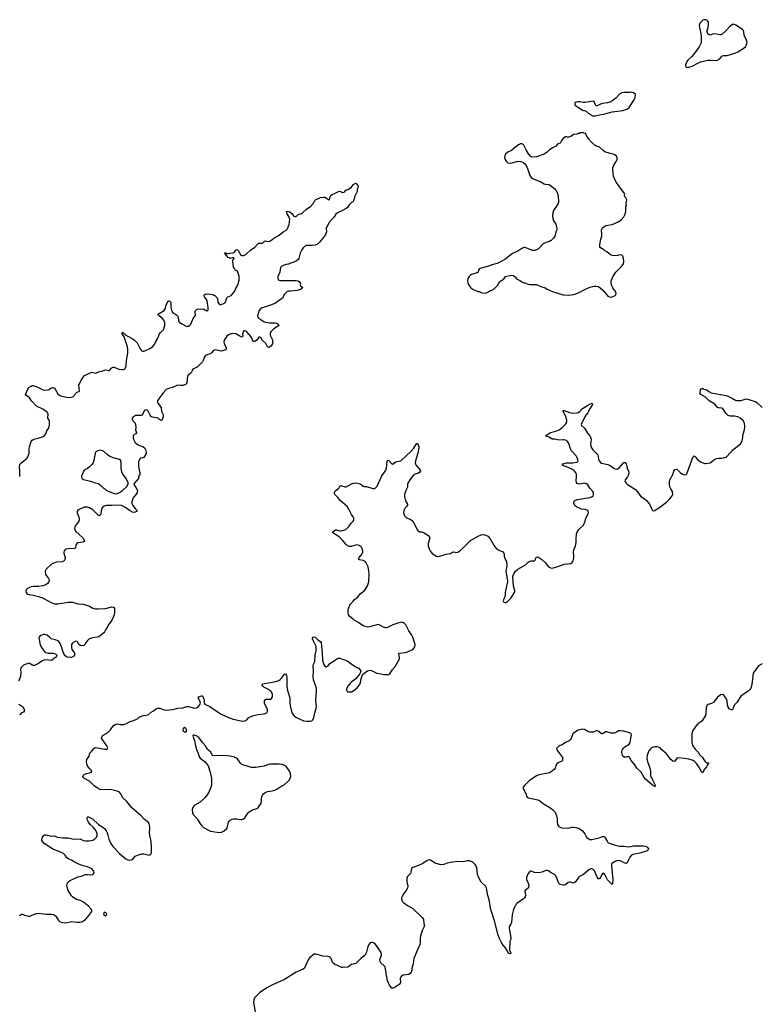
# Model space of a CAD drawing. Header units: inches. Extents: x 1678753 to 1858649, y 384643 to 522370.
# Tile 80 of 91: x 1793737 to 1807672, y 452708 to 471218. Entities that reach past the tile are written whole.
import ezdxf

# ---------------------------------------------------------------- set-up
doc = ezdxf.new("R2010")
doc.units = ezdxf.units.IN
doc.header["$MEASUREMENT"] = 0
for name, color, linetype in [('B7495', 7, 'Continuous'), ('B7496', 7, 'Continuous'), ('B8405', 7, 'Continuous'), ('B8406', 7, 'Continuous'), ('B8407', 7, 'Continuous')]:
    doc.layers.add(name, color=color, linetype=linetype)

msp = doc.modelspace()

# ---------------------------------------------------------------- linework, layer by layer
at = {"layer": 'B7495', "color": 6, "elevation": 300}
for points in [[(1795500, 460000), (1795470, 459930), (1795442, 459890), (1795404, 459850), (1795383, 459790), (1795348, 459750), (1795330, 459709), (1795315, 459690), (1795225, 459615), (1795110, 459600), (1795087, 459593), (1795036, 459570), (1795010, 459549), (1794985, 459515), (1794961, 459470), (1794944, 459456), (1794910, 459450), (1794870, 459453), (1794849, 459470), (1794830, 459515), (1794810, 459535), (1794778, 459530), (1794736, 459504), (1794721, 459490), (1794711, 459469), (1794710, 459414), (1794717, 459377), (1794761, 459321), (1794771, 459290), (1794767, 459270), (1794755, 459250), (1794707, 459227), (1794630, 459233), (1794590, 459261), (1794558, 459310), (1794523, 459430), (1794498, 459490), (1794470, 459527), (1794450, 459542), (1794410, 459560), (1794350, 459572), (1794330, 459581), (1794301, 459601), (1794250, 459648), (1794230, 459656), (1794210, 459660), (1794181, 459659), (1794136, 459644), (1794112, 459628), (1794102, 459610), (1794099, 459590), (1794107, 459533), (1794117, 459490), (1794143, 459423), (1794203, 459343), (1794230, 459319), (1794270, 459306), (1794368, 459308), (1794399, 459299), (1794416, 459290), (1794434, 459270), (1794431, 459250), (1794411, 459230), (1794373, 459207), (1794350, 459182), (1794330, 459174), (1794230, 459181), (1794190, 459176), (1794150, 459160), (1794070, 459104), (1794010, 459080), (1793990, 459080), (1793970, 459085), (1793930, 459116), (1793910, 459121), (1793810, 459081), (1793763, 459037), (1793750, 459006), (1793756, 458930), (1793750, 458870), (1793741, 458839), (1793717, 458783)], [(1800000, 459946), (1799946, 459990), (1799939, 460000)], [(1793730, 454377), (1793770, 454401), (1793790, 454401), (1793824, 454384), (1793870, 454370), (1793910, 454364), (1793930, 454368), (1794044, 454416), (1794090, 454424), (1794236, 454404), (1794330, 454405), (1794370, 454395), (1794411, 454371), (1794430, 454348), (1794464, 454284), (1794485, 454265), (1794518, 454250), (1794570, 454240), (1794633, 454247), (1794710, 454266), (1794808, 454252), (1794870, 454250), (1794918, 454262), (1794970, 454300), (1795018, 454350), (1795055, 454405), (1795093, 454450), (1795095, 454470), (1795085, 454490), (1795031, 454550), (1794938, 454630), (1794890, 454654), (1794790, 454683), (1794726, 454726), (1794707, 454750), (1794650, 454848), (1794629, 454911), (1794624, 454950), (1794630, 454974), (1794647, 455010), (1794670, 455030), (1794830, 455104), (1794890, 455118), (1794970, 455147), (1795010, 455150), (1795075, 455145), (1795108, 455150), (1795129, 455171), (1795133, 455187), (1795129, 455210), (1795101, 455250), (1795066, 455270), (1795010, 455290), (1794930, 455308), (1794890, 455322), (1794790, 455370), (1794710, 455415), (1794650, 455440), (1794624, 455464), (1794591, 455511), (1794560, 455540), (1794478, 455578), (1794370, 455618), (1794304, 455664), (1794197, 455730), (1794162, 455770), (1794152, 455790), (1794150, 455814), (1794163, 455850), (1794190, 455883), (1794208, 455892), (1794230, 455893), (1794256, 455890), (1794328, 455868), (1794390, 455876), (1794441, 455850), (1794490, 455841), (1794550, 455837), (1794650, 455840), (1794730, 455817), (1794770, 455810), (1794870, 455818), (1794929, 455789), (1794970, 455780), (1795050, 455781), (1795110, 455794), (1795150, 455819), (1795180, 455850), (1795191, 455870), (1795194, 455910), (1795181, 455950), (1795154, 455994), (1795118, 456038), (1795060, 456090), (1795030, 456130), (1795013, 456170), (1795005, 456210), (1795010, 456230), (1795030, 456230), (1795070, 456215), (1795112, 456190), (1795216, 456090), (1795300, 456040), (1795332, 456012), (1795363, 455970), (1795383, 455930), (1795395, 455890), (1795409, 455810), (1795457, 455717), (1795492, 455670), (1795615, 455535), (1795730, 455440), (1795770, 455422), (1795810, 455417), (1795839, 455421), (1795865, 455435), (1795886, 455470), (1795909, 455490), (1795970, 455519), (1796030, 455535), (1796070, 455537), (1796170, 455514), (1796190, 455521), (1796204, 455536), (1796213, 455570), (1796214, 455670), (1796209, 455770), (1796179, 455890), (1796174, 455930), (1796184, 456010), (1796184, 456050), (1796170, 456098), (1796149, 456129), (1796080, 456180), (1796022, 456250), (1795841, 456401), (1795750, 456520), (1795672, 456592), (1795631, 456671), (1795610, 456695), (1795570, 456715), (1795470, 456739), (1795430, 456744), (1795270, 456743), (1795230, 456754), (1795190, 456775), (1795142, 456810), (1795050, 456903), (1794957, 456950), (1794934, 456970), (1794925, 456990), (1794930, 457011), (1794949, 457030), (1794970, 457042), (1794990, 457050), (1795050, 457057), (1795088, 457070), (1795089, 457090), (1795079, 457110), (1795045, 457145), (1795010, 457194), (1794997, 457230), (1794992, 457268), (1795001, 457310), (1795040, 457370), (1795056, 457430), (1795095, 457465), (1795130, 457515), (1795150, 457531), (1795170, 457533), (1795330, 457502), (1795370, 457506), (1795385, 457515), (1795392, 457530), (1795376, 457570), (1795288, 457690), (1795276, 457710), (1795277, 457730), (1795285, 457750), (1795305, 457770), (1795364, 457796), (1795386, 457814), (1795440, 457870), (1795502, 457950), (1795529, 457970), (1795570, 457979), (1795630, 457969), (1795690, 457971), (1795730, 457980), (1795810, 458024), (1795877, 458043), (1795919, 458061), (1795950, 458077), (1795990, 458110), (1796010, 458121), (1796030, 458129), (1796150, 458148), (1796210, 458197), (1796250, 458222), (1796299, 458261), (1796330, 458273), (1796370, 458274), (1796450, 458245), (1796490, 458240), (1796612, 458248), (1796710, 458274), (1796790, 458279), (1796810, 458283), (1796870, 458307), (1796910, 458305), (1797023, 458277), (1797060, 458280), (1797078, 458290), (1797121, 458339), (1797133, 458367), (1797121, 458410), (1797090, 458472), (1797102, 458490), (1797150, 458506), (1797170, 458505), (1797200, 458430), (1797205, 458370), (1797218, 458350), (1797310, 458305), (1797450, 458210), (1797525, 458165), (1797646, 458106), (1797750, 458066), (1797890, 458036), (1797930, 458033), (1797970, 458040), (1798005, 458055), (1798042, 458098), (1798108, 458132), (1798210, 458153), (1798332, 458168), (1798361, 458179), (1798378, 458190), (1798391, 458210), (1798392, 458248), (1798338, 458370), (1798339, 458410), (1798350, 458434), (1798370, 458446), (1798430, 458442), (1798450, 458444), (1798470, 458454), (1798488, 458490), (1798487, 458530), (1798473, 458570), (1798454, 458594), (1798400, 458630), (1798325, 458670), (1798305, 458690), (1798293, 458710), (1798296, 458724), (1798308, 458732), (1798370, 458747), (1798450, 458756), (1798550, 458778), (1798605, 458795), (1798629, 458811), (1798659, 458841), (1798710, 458915), (1798730, 458920), (1798748, 458888), (1798756, 458850), (1798759, 458690), (1798767, 458610), (1798812, 458470), (1798810, 458390), (1798816, 458316), (1798844, 458210), (1798862, 458170), (1798891, 458131), (1798925, 458105), (1799070, 458037), (1799132, 458028), (1799190, 458028), (1799226, 458034), (1799245, 458055), (1799262, 458098), (1799288, 458210), (1799310, 458270), (1799312, 458308), (1799302, 458410), (1799314, 458610), (1799313, 458650), (1799260, 458810), (1799253, 458870), (1799257, 458970), (1799252, 459070), (1799258, 459102), (1799281, 459150), (1799288, 459270), (1799306, 459350), (1799310, 459390), (1799308, 459430), (1799302, 459450), (1799239, 459570), (1799239, 459590), (1799249, 459610), (1799270, 459617), (1799290, 459607), (1799317, 459577), (1799340, 459560), (1799388, 459530), (1799400, 459510), (1799423, 459310), (1799424, 459170), (1799450, 459096), (1799470, 459065), (1799490, 459053), (1799510, 459056), (1799530, 459073), (1799566, 459114), (1799650, 459174), (1799710, 459206), (1799730, 459214), (1799750, 459215), (1799890, 459164), (1800000, 459086)], [(1800000, 458791), (1799970, 458770), (1799950, 458750), (1799910, 458695), (1799885, 458650), (1799878, 458630), (1799880, 458610), (1799892, 458592), (1799904, 458584), (1799930, 458580), (1799970, 458584), (1800000, 458602)], [(1793712, 458352), (1793770, 458320), (1793790, 458303), (1793816, 458270), (1793827, 458230), (1793810, 458202), (1793771, 458189), (1793746, 458154), (1793733, 458147)], [(1800000, 453462), (1799970, 453456), (1799950, 453443), (1799917, 453410), (1799897, 453403), (1799810, 453397), (1799790, 453400), (1799650, 453463), (1799623, 453490), (1799588, 453568), (1799570, 453590), (1799550, 453601), (1799528, 453608), (1799430, 453615), (1799310, 453652), (1799269, 453651), (1799190, 453590), (1799156, 453544), (1799110, 453430), (1799085, 453390), (1799064, 453370), (1798930, 453310), (1798710, 453172), (1798477, 453070), (1798390, 453023), (1798250, 452927), (1798148, 452830), (1798135, 452790), (1798130, 452750), (1798133, 452713), (1798168, 452528)]]:
    msp.add_lwpolyline(points, dxfattribs=at)
for points in [[(1796830, 457909), (1796807, 457893), (1796803, 457870), (1796811, 457850), (1796830, 457831), (1796850, 457831), (1796870, 457842), (1796875, 457850), (1796873, 457870), (1796859, 457890)], [(1797012, 457768), (1796994, 457766), (1796992, 457750), (1797021, 457670), (1797037, 457570), (1797060, 457500), (1797091, 457430), (1797104, 457370), (1797130, 457336), (1797224, 457264), (1797278, 457190), (1797318, 457070), (1797340, 456950), (1797343, 456890), (1797338, 456830), (1797327, 456790), (1797294, 456710), (1797257, 456643), (1797217, 456590), (1797130, 456511), (1797030, 456452), (1797007, 456433), (1796990, 456409), (1796978, 456370), (1796983, 456310), (1796998, 456278), (1797074, 456194), (1797130, 456098), (1797161, 456061), (1797193, 456030), (1797321, 455961), (1797490, 455936), (1797530, 455944), (1797577, 455970), (1797630, 456015), (1797643, 456050), (1797658, 456130), (1797670, 456152), (1797690, 456172), (1797727, 456190), (1797755, 456195), (1797810, 456194), (1797890, 456180), (1797910, 456180), (1797930, 456187), (1797964, 456216), (1798027, 456310), (1798050, 456329), (1798110, 456364), (1798190, 456386), (1798217, 456403), (1798239, 456430), (1798272, 456490), (1798282, 456530), (1798282, 456570), (1798289, 456610), (1798301, 456639), (1798318, 456662), (1798350, 456687), (1798390, 456706), (1798480, 456720), (1798530, 456733), (1798570, 456753), (1798630, 456795), (1798706, 456834), (1798780, 456900), (1798805, 456930), (1798830, 456990), (1798824, 457050), (1798806, 457090), (1798751, 457170), (1798710, 457200), (1798670, 457214), (1798610, 457221), (1798450, 457222), (1798410, 457215), (1798330, 457185), (1798170, 457157), (1798090, 457160), (1797950, 457201), (1797910, 457218), (1797883, 457243), (1797830, 457321), (1797810, 457337), (1797770, 457353), (1797691, 457371), (1797576, 457384), (1797370, 457379), (1797351, 457391), (1797330, 457450), (1797283, 457483), (1797263, 457503), (1797225, 457570), (1797174, 457630), (1797110, 457716), (1797090, 457734), (1797050, 457757)], [(1795330, 454439), (1795316, 454430), (1795311, 454410), (1795319, 454390), (1795330, 454381), (1795350, 454373), (1795370, 454386), (1795374, 454410), (1795356, 454430)]]:
    msp.add_lwpolyline(points, close=True, dxfattribs=at)
at = {"layer": 'B7496', "color": 6, "elevation": 300}
for points in [[(1793736, 462630), (1793740, 462730), (1793732, 462810), (1793740, 462850), (1793748, 462870), (1793764, 462890), (1793870, 462970), (1793898, 463010), (1793913, 463067), (1793913, 463150), (1793918, 463190), (1793950, 463291), (1793970, 463315), (1793999, 463330), (1794104, 463356), (1794177, 463383), (1794210, 463407), (1794225, 463430), (1794245, 463490), (1794277, 463530), (1794295, 463595), (1794294, 463674), (1794289, 463690), (1794264, 463730), (1794269, 463810), (1794261, 463830), (1794250, 463841), (1794170, 463898), (1794050, 463953), (1793958, 464050), (1793920, 464110), (1793890, 464135), (1793861, 464150), (1793843, 464170), (1793867, 464213), (1793890, 464271), (1793910, 464301), (1793950, 464331), (1793970, 464339), (1793990, 464340), (1794090, 464302), (1794170, 464258), (1794210, 464252), (1794270, 464258), (1794292, 464268), (1794330, 464299), (1794350, 464303), (1794370, 464300), (1794390, 464289), (1794404, 464270), (1794450, 464185), (1794490, 464154), (1794510, 464144), (1794610, 464119), (1794690, 464113), (1794733, 464130), (1794763, 464150), (1794778, 464170), (1794790, 464195), (1794810, 464216), (1794856, 464230), (1794860, 464250), (1794850, 464350), (1794887, 464430), (1794933, 464507), (1794954, 464526), (1795090, 464594), (1795170, 464571), (1795219, 464601), (1795278, 464610), (1795330, 464631), (1795354, 464634), (1795410, 464621), (1795425, 464625), (1795467, 464673), (1795490, 464686), (1795510, 464688), (1795601, 464650), (1795650, 464639), (1795690, 464641), (1795710, 464650), (1795726, 464674), (1795735, 464705), (1795743, 464810), (1795768, 464950), (1795769, 465010), (1795760, 465070), (1795718, 465198), (1795697, 465257), (1795662, 465310), (1795659, 465330), (1795670, 465343), (1795690, 465333), (1795718, 465298), (1795753, 465273), (1795860, 465220), (1795894, 465194), (1795943, 465143), (1795998, 465030), (1796010, 465011), (1796032, 464992), (1796050, 464985), (1796070, 464985), (1796090, 464993), (1796168, 465032), (1796230, 465070), (1796270, 465110), (1796286, 465154), (1796331, 465230), (1796365, 465315), (1796380, 465340), (1796439, 465390), (1796461, 465470), (1796462, 465522), (1796447, 465570), (1796416, 465610), (1796356, 465650), (1796337, 465670), (1796340, 465680), (1796344, 465690), (1796452, 465750), (1796470, 465781), (1796487, 465850), (1796506, 465894), (1796530, 465926), (1796550, 465931), (1796570, 465912), (1796574, 465894), (1796578, 465810), (1796590, 465759), (1796610, 465722), (1796630, 465702), (1796690, 465662), (1796706, 465646), (1796717, 465617), (1796720, 465560), (1796733, 465530), (1796762, 465510), (1796797, 465497), (1796850, 465463), (1796870, 465455), (1796910, 465454), (1796930, 465466), (1796950, 465491), (1796998, 465602), (1797031, 465650), (1797038, 465670), (1797031, 465710), (1797033, 465730), (1797043, 465750), (1797061, 465770), (1797090, 465783), (1797130, 465778), (1797190, 465782), (1797250, 465745), (1797273, 465750), (1797280, 465770), (1797280, 465810), (1797257, 465930), (1797250, 465953), (1797210, 466010), (1797203, 466030), (1797208, 466052), (1797230, 466059), (1797270, 466063), (1797350, 466052), (1797403, 466030), (1797430, 466010), (1797447, 465987), (1797453, 465970), (1797460, 465910), (1797470, 465886), (1797490, 465865), (1797517, 465863), (1797570, 465881), (1797590, 465894), (1797602, 465910), (1797620, 465970), (1797630, 465987), (1797650, 466007), (1797709, 466030), (1797719, 466041), (1797770, 466110), (1797796, 466164), (1797837, 466230), (1797859, 466321), (1797859, 466399), (1797829, 466489), (1797790, 466510), (1797770, 466529), (1797753, 466573), (1797745, 466610), (1797741, 466679), (1797744, 466696), (1797765, 466730), (1797750, 466745), (1797730, 466743), (1797692, 466728), (1797670, 466738), (1797652, 466750), (1797599, 466819), (1797590, 466824), (1797586, 466830), (1797590, 466842), (1797610, 466838), (1797625, 466825), (1797650, 466821), (1797686, 466830), (1797750, 466833), (1797774, 466846), (1797790, 466881), (1797810, 466896), (1797830, 466891), (1797840, 466880), (1797892, 466792), (1797910, 466783), (1797950, 466784), (1797990, 466807), (1798075, 466885), (1798157, 466943), (1798210, 467005), (1798230, 467015), (1798290, 467018), (1798311, 467029), (1798330, 467047), (1798350, 467059), (1798411, 467051), (1798450, 467060), (1798510, 467110), (1798610, 467165), (1798690, 467229), (1798756, 467270), (1798771, 467290), (1798803, 467370), (1798812, 467470), (1798803, 467503), (1798764, 467570), (1798750, 467612), (1798770, 467621), (1798810, 467608), (1798852, 467572), (1798890, 467527), (1798910, 467517), (1798930, 467521), (1798970, 467556), (1799030, 467576), (1799050, 467587), (1799123, 467657), (1799210, 467715), (1799259, 467770), (1799282, 467818), (1799294, 467830), (1799390, 467875), (1799444, 467884), (1799470, 467881), (1799550, 467832), (1799565, 467855), (1799572, 467890), (1799582, 467910), (1799606, 467934), (1799664, 467956), (1799729, 467990), (1799750, 467994), (1799772, 467990), (1799790, 467972), (1799827, 467973), (1799849, 467991), (1799858, 468010), (1799870, 468022), (1799890, 468022), (1799930, 468038), (1799970, 468072), (1800000, 468113)], [(1800000, 467799), (1799990, 467789), (1799970, 467779), (1799950, 467761), (1799925, 467735), (1799893, 467690), (1799870, 467671), (1799790, 467622), (1799710, 467590), (1799678, 467562), (1799644, 467510), (1799543, 467397), (1799493, 467290), (1799501, 467230), (1799488, 467192), (1799467, 467150), (1799370, 467035), (1799330, 467001), (1799290, 466982), (1799234, 466974), (1799150, 466975), (1799126, 466970), (1799090, 466953), (1799064, 466930), (1799035, 466890), (1799009, 466830), (1798980, 466730), (1798969, 466711), (1798938, 466682), (1798890, 466659), (1798810, 466635), (1798790, 466622), (1798745, 466615), (1798670, 466589), (1798647, 466573), (1798639, 466561), (1798624, 466470), (1798588, 466390), (1798585, 466370), (1798596, 466330), (1798610, 466319), (1798634, 466314), (1798790, 466318), (1798852, 466312), (1798930, 466316), (1798971, 466311), (1798992, 466290), (1799005, 466270), (1799012, 466250), (1799006, 466234), (1799010, 466214), (1799051, 466190), (1799046, 466170), (1799010, 466146), (1798950, 466130), (1798830, 466113), (1798786, 466114), (1798755, 466105), (1798705, 466050), (1798683, 465990), (1798541, 465890), (1798470, 465856), (1798282, 465798), (1798259, 465781), (1798238, 465750), (1798225, 465715), (1798208, 465650), (1798210, 465625), (1798225, 465605), (1798270, 465584), (1798330, 465538), (1798430, 465519), (1798530, 465519), (1798571, 465510), (1798599, 465490), (1798603, 465470), (1798583, 465450), (1798510, 465405), (1798463, 465357), (1798446, 465330), (1798442, 465310), (1798446, 465286), (1798482, 465210), (1798494, 465150), (1798478, 465110), (1798457, 465083), (1798430, 465064), (1798410, 465057), (1798390, 465069), (1798360, 465130), (1798302, 465190), (1798270, 465241), (1798250, 465252), (1798229, 465251), (1798190, 465193), (1798170, 465175), (1798150, 465166), (1798130, 465166), (1798111, 465191), (1798097, 465237), (1798075, 465270), (1798010, 465344), (1797990, 465361), (1797970, 465369), (1797950, 465369), (1797933, 465347), (1797925, 465310), (1797927, 465270), (1797922, 465258), (1797910, 465250), (1797870, 465267), (1797797, 465310), (1797770, 465318), (1797710, 465312), (1797670, 465298), (1797631, 465270), (1797614, 465250), (1797588, 465210), (1797571, 465170), (1797579, 465130), (1797618, 465050), (1797619, 465030), (1797606, 465010), (1797550, 464990), (1797530, 464987), (1797490, 464990), (1797411, 465009), (1797394, 465006), (1797370, 464995), (1797343, 464957), (1797322, 464938), (1797270, 464924), (1797230, 464904), (1797203, 464870), (1797187, 464810), (1797172, 464788), (1797070, 464686), (1796987, 464650), (1796975, 464630), (1796970, 464602), (1796959, 464581), (1796898, 464530), (1796890, 464510), (1796875, 464390), (1796866, 464370), (1796850, 464357), (1796810, 464338), (1796762, 464338), (1796710, 464346), (1796690, 464343), (1796610, 464303), (1796530, 464287), (1796490, 464265), (1796430, 464201), (1796350, 464090), (1796328, 464050), (1796328, 464030), (1796335, 464010), (1796393, 463930), (1796403, 463850), (1796431, 463789), (1796435, 463770), (1796431, 463750), (1796410, 463689), (1796390, 463681), (1796370, 463694), (1796350, 463717), (1796330, 463729), (1796310, 463736), (1796230, 463746), (1796210, 463757), (1796190, 463784), (1796150, 463861), (1796130, 463878), (1796110, 463882), (1796090, 463877), (1796075, 463865), (1796048, 463810), (1796030, 463786), (1796010, 463777), (1795990, 463774), (1795930, 463780), (1795910, 463775), (1795870, 463750), (1795852, 463730), (1795848, 463710), (1795855, 463690), (1795905, 463630), (1795913, 463610), (1795917, 463550), (1795910, 463510), (1795933, 463450), (1795916, 463430), (1795877, 463410), (1795867, 463393), (1795868, 463352), (1795875, 463330), (1795909, 463269), (1795951, 463230), (1795990, 463210), (1796050, 463196), (1796086, 463166), (1796101, 463141), (1796113, 463087), (1796110, 463062), (1796071, 462990), (1796050, 462981), (1796006, 462974), (1795988, 462952), (1795971, 462910), (1795970, 462830), (1795981, 462750), (1795998, 462682), (1795993, 462667), (1795971, 462630), (1795966, 462590), (1795882, 462490), (1795885, 462470), (1795915, 462435), (1795951, 462370), (1795941, 462330), (1795924, 462296), (1795871, 462230), (1795846, 462154), (1795845, 462130), (1795848, 462110), (1795863, 462083), (1795906, 462026), (1795941, 461990), (1795931, 461970), (1795890, 461955), (1795850, 461960), (1795810, 461983), (1795713, 462053), (1795650, 462083), (1795590, 462094), (1795466, 462086), (1795370, 462086), (1795326, 462074), (1795292, 462050), (1795279, 462030), (1795265, 461985), (1795264, 461930), (1795250, 461904), (1795230, 461894), (1795210, 461903), (1795110, 462002), (1795050, 462042), (1795011, 462051), (1794950, 462056), (1794851, 462009), (1794826, 461990), (1794816, 461970), (1794815, 461950), (1794850, 461865), (1794855, 461830), (1794852, 461810), (1794839, 461781), (1794785, 461710), (1794770, 461679), (1794764, 461650), (1794770, 461627), (1794794, 461594), (1794850, 461546), (1794926, 461470), (1794951, 461430), (1794953, 461407), (1794930, 461395), (1794830, 461381), (1794811, 461370), (1794790, 461338), (1794784, 461290), (1794770, 461278), (1794650, 461273), (1794610, 461266), (1794590, 461255), (1794570, 461230), (1794567, 461210), (1794568, 461190), (1794588, 461110), (1794589, 461090), (1794585, 461070), (1794573, 461047), (1794550, 461032), (1794532, 461028), (1794430, 461020), (1794370, 461002), (1794330, 460974), (1794232, 460888), (1794212, 460850), (1794221, 460790), (1794279, 460710), (1794289, 460690), (1794293, 460670), (1794286, 460650), (1794260, 460620), (1794226, 460594), (1794170, 460575), (1794090, 460564), (1793990, 460563), (1793950, 460554), (1793887, 460530), (1793858, 460502), (1793850, 460470), (1793855, 460450), (1793869, 460430), (1793890, 460417), (1793910, 460409), (1793990, 460397), (1794090, 460375), (1794168, 460349), (1794330, 460259), (1794390, 460237), (1794450, 460237), (1794650, 460271), (1794710, 460270), (1794730, 460268), (1794830, 460235), (1794930, 460228), (1794990, 460214), (1795050, 460193), (1795110, 460155), (1795163, 460143), (1795210, 460140), (1795348, 460151), (1795470, 460179), (1795490, 460177), (1795505, 460170), (1795517, 460150), (1795521, 460130), (1795521, 460061), (1795513, 460030), (1795500, 460000)], [(1800000, 461870), (1799970, 461914), (1799919, 462019), (1799889, 462069), (1799750, 462188), (1799721, 462230), (1799660, 462290), (1799649, 462310), (1799649, 462330), (1799658, 462350), (1799676, 462370), (1799735, 462410), (1799752, 462448), (1799763, 462457), (1799770, 462461), (1799790, 462457), (1799850, 462436), (1799870, 462439), (1799983, 462497), (1800000, 462503)], [(1800000, 461326), (1799970, 461317), (1799930, 461317), (1799897, 461330), (1799869, 461350), (1799797, 461437), (1799737, 461497), (1799622, 461570), (1799622, 461590), (1799670, 461627), (1799690, 461625), (1799750, 461606), (1799770, 461606), (1799810, 461614), (1799863, 461637), (1799890, 461657), (1799930, 461697), (1799968, 461752), (1800000, 461788)], [(1799939, 460000), (1799918, 460030), (1799910, 460070), (1799911, 460129), (1799938, 460210), (1799950, 460230), (1800000, 460284)]]:
    msp.add_lwpolyline(points, dxfattribs=at)
msp.add_lwpolyline([(1795250, 463123), (1795206, 463114), (1795169, 463091), (1795155, 463070), (1795130, 462930), (1795115, 462890), (1795090, 462854), (1795050, 462810), (1795010, 462782), (1794970, 462765), (1794943, 462737), (1794904, 462650), (1794899, 462630), (1794902, 462602), (1794909, 462589), (1794935, 462575), (1795090, 462536), (1795150, 462514), (1795217, 462497), (1795264, 462464), (1795310, 462411), (1795336, 462396), (1795370, 462368), (1795510, 462310), (1795546, 462306), (1795570, 462309), (1795610, 462327), (1795670, 462370), (1795753, 462450), (1795774, 462490), (1795774, 462510), (1795742, 462582), (1795670, 462686), (1795656, 462716), (1795646, 462790), (1795645, 462885), (1795635, 462930), (1795609, 462950), (1795490, 462980), (1795421, 463010), (1795390, 463030), (1795310, 463104), (1795290, 463114)], close=True, dxfattribs=at)
at = {"layer": 'B8405', "color": 6, "elevation": 300}
for points in [[(1800000, 458602), (1800047, 458630), (1800080, 458660), (1800134, 458730), (1800142, 458750), (1800153, 458830), (1800187, 458913), (1800270, 458978), (1800330, 458990), (1800370, 458968), (1800450, 458935), (1800590, 458907), (1800670, 458911), (1800690, 458921), (1800741, 458999), (1800790, 459057), (1800869, 459191), (1800875, 459210), (1800875, 459230), (1800858, 459290), (1800862, 459310), (1800990, 459321), (1801082, 459358), (1801122, 459378), (1801150, 459407), (1801160, 459430), (1801166, 459470), (1801156, 459510), (1801124, 459610), (1801106, 459650), (1801051, 459730), (1800990, 459844), (1800970, 459866), (1800950, 459879), (1800910, 459889), (1800859, 459881), (1800750, 459839), (1800650, 459790), (1800630, 459787), (1800610, 459786), (1800570, 459795), (1800490, 459843), (1800470, 459849), (1800310, 459802), (1800270, 459800), (1800230, 459810), (1800190, 459826), (1800092, 459892), (1800019, 459930), (1800000, 459946)], [(1807690, 459107), (1807661, 459099), (1807622, 459070), (1807521, 458930), (1807497, 458770), (1807490, 458690), (1807473, 458650), (1807455, 458625), (1807423, 458597), (1807378, 458562), (1807310, 458521), (1807290, 458502), (1807216, 458390), (1807170, 458339), (1807130, 458246), (1807110, 458241), (1807090, 458248), (1807070, 458265), (1807051, 458291), (1807039, 458330), (1807031, 458411), (1807010, 458460), (1806970, 458521), (1806950, 458533), (1806910, 458528), (1806890, 458516), (1806850, 458480), (1806800, 458410), (1806780, 458390), (1806734, 458366), (1806674, 458346), (1806652, 458330), (1806638, 458290), (1806630, 458170), (1806621, 458139), (1806601, 458099), (1806552, 458030), (1806482, 457978), (1806441, 457939), (1806387, 457853), (1806368, 457790), (1806364, 457690), (1806369, 457630), (1806388, 457570), (1806430, 457504), (1806486, 457446), (1806510, 457404), (1806565, 457350), (1806610, 457279), (1806630, 457260), (1806650, 457250), (1806671, 457250), (1806685, 457230), (1806664, 457216), (1806640, 457170), (1806598, 457122), (1806570, 457057), (1806550, 457078), (1806498, 457170), (1806453, 457233), (1806414, 457274), (1806390, 457292), (1806310, 457315), (1806229, 457331), (1806110, 457340), (1806086, 457334), (1806050, 457279), (1806030, 457272), (1806010, 457277), (1805970, 457309), (1805890, 457414), (1805804, 457490), (1805771, 457531), (1805743, 457543), (1805710, 457548), (1805670, 457550), (1805637, 457543), (1805610, 457530), (1805590, 457512), (1805560, 457470), (1805525, 457390), (1805522, 457330), (1805532, 457270), (1805567, 457187), (1805584, 457130), (1805589, 457090), (1805589, 457009), (1805625, 456925), (1805677, 456830), (1805677, 456810), (1805670, 456804), (1805630, 456830), (1805489, 456949), (1805470, 456974), (1805414, 457074), (1805330, 457150), (1805295, 457210), (1805228, 457290), (1805190, 457363), (1805170, 457369), (1805130, 457356), (1805094, 457354), (1805072, 457370), (1805064, 457384), (1805055, 457410), (1805049, 457450), (1805051, 457470), (1805062, 457498), (1805086, 457530), (1805109, 457551), (1805190, 457599), (1805210, 457630), (1805218, 457710), (1805232, 457770), (1805227, 457790), (1805218, 457798), (1805196, 457810), (1805090, 457843), (1805028, 457852), (1804990, 457847), (1804930, 457812), (1804910, 457806), (1804850, 457806), (1804770, 457828), (1804752, 457828), (1804690, 457794), (1804670, 457794), (1804617, 457837), (1804590, 457848), (1804570, 457846), (1804510, 457825), (1804450, 457821), (1804424, 457830), (1804350, 457876), (1804310, 457882), (1804230, 457863), (1804161, 457819), (1804132, 457790), (1804098, 457702), (1804083, 457677), (1804059, 457661), (1803990, 457629), (1803930, 457585), (1803873, 457567), (1803826, 457514), (1803830, 457490), (1803843, 457470), (1803933, 457350), (1803939, 457310), (1803933, 457290), (1803921, 457279), (1803852, 457248), (1803829, 457231), (1803817, 457210), (1803799, 457150), (1803786, 457130), (1803723, 457077), (1803690, 457059), (1803530, 457031), (1803490, 457020), (1803450, 457002), (1803308, 456912), (1803227, 456830), (1803199, 456790), (1803197, 456770), (1803202, 456750), (1803247, 456670), (1803269, 456609), (1803296, 456590), (1803388, 456572), (1803470, 456549), (1803510, 456533), (1803592, 456472), (1803698, 456410), (1803750, 456370), (1803790, 456325), (1803818, 456270), (1803835, 456210), (1803838, 456170), (1803833, 456130), (1803841, 456090), (1803870, 456052), (1803905, 456030), (1803930, 456023), (1804050, 456020), (1804110, 456036), (1804138, 456038), (1804190, 456031), (1804250, 456011), (1804289, 455989), (1804310, 455972), (1804356, 455910), (1804390, 455850), (1804409, 455829), (1804450, 455804), (1804490, 455804), (1804622, 455838), (1804690, 455864), (1804710, 455865), (1804730, 455854), (1804740, 455840), (1804773, 455773), (1804791, 455751), (1804816, 455736), (1804910, 455703), (1805010, 455680), (1805090, 455681), (1805190, 455669), (1805270, 455685), (1805450, 455689), (1805490, 455681), (1805519, 455670), (1805542, 455650), (1805553, 455630), (1805547, 455610), (1805526, 455594), (1805390, 455551), (1805258, 455522), (1805231, 455509), (1805203, 455477), (1805167, 455410), (1805150, 455369), (1805130, 455355), (1805110, 455360), (1805037, 455397), (1804989, 455411), (1804950, 455406), (1804912, 455388), (1804863, 455357), (1804855, 455345), (1804854, 455310), (1804885, 455050), (1804878, 454982), (1804870, 454962), (1804830, 454996), (1804783, 455050), (1804733, 455150), (1804710, 455171), (1804690, 455166), (1804670, 455135), (1804650, 455090), (1804632, 455069), (1804610, 455069), (1804590, 455101), (1804536, 455216), (1804510, 455243), (1804490, 455252), (1804468, 455252), (1804430, 455236), (1804330, 455150), (1804258, 455110), (1804237, 455090), (1804181, 455010), (1804156, 454990), (1804130, 454987), (1804090, 455003), (1804070, 455006), (1804043, 454997), (1803990, 454956), (1803970, 454947), (1803950, 454948), (1803890, 454962), (1803873, 454973), (1803853, 455010), (1803830, 455086), (1803804, 455130), (1803785, 455150), (1803710, 455188), (1803670, 455218), (1803650, 455225), (1803630, 455222), (1803548, 455192), (1803490, 455180), (1803407, 455187), (1803350, 455213), (1803330, 455209), (1803319, 455201), (1803290, 455164), (1803261, 455090), (1803262, 455050), (1803289, 454989), (1803302, 454930), (1803300, 454910), (1803289, 454890), (1803233, 454847), (1803229, 454830), (1803242, 454770), (1803236, 454730), (1803225, 454710), (1803206, 454690), (1803124, 454636), (1803079, 454601), (1803066, 454590), (1803050, 454564), (1803022, 454510), (1803008, 454468), (1802991, 454389), (1802976, 454244), (1802964, 454216), (1802933, 454170), (1802932, 454130), (1802948, 454068), (1802968, 453950), (1802966, 453930), (1802948, 453892), (1802944, 453870), (1802943, 453730), (1802966, 453670), (1802962, 453658), (1802950, 453654), (1802930, 453662), (1802910, 453687), (1802897, 453717), (1802864, 453770), (1802822, 453822), (1802792, 453870), (1802750, 453948), (1802725, 454005), (1802656, 454276), (1802588, 454490), (1802560, 454670), (1802535, 454755), (1802510, 454890), (1802490, 454930), (1802410, 455006), (1802370, 455070), (1802341, 455150), (1802328, 455288), (1802297, 455337), (1802270, 455364), (1802230, 455389), (1802190, 455402), (1802150, 455405), (1802070, 455386), (1801970, 455391), (1801878, 455382), (1801770, 455359), (1801704, 455336), (1801650, 455331), (1801541, 455361), (1801510, 455377), (1801458, 455418), (1801430, 455424), (1801390, 455414), (1801310, 455358), (1801230, 455316), (1801123, 455277), (1801101, 455259), (1801090, 455230), (1801086, 455190), (1801078, 455170), (1801025, 455110), (1801010, 455078), (1801008, 455012), (1801029, 454930), (1801023, 454890), (1801001, 454850), (1800955, 454790), (1800923, 454737), (1800912, 454710), (1800912, 454690), (1800922, 454650), (1800953, 454613), (1801026, 454566), (1801125, 454510), (1801302, 454342), (1801322, 454302), (1801330, 454230), (1801340, 454190), (1801337, 454170), (1801302, 454098), (1801266, 453990), (1801260, 453950), (1801263, 453870), (1801258, 453830), (1801192, 453690), (1801142, 453570), (1801127, 453467), (1801107, 453390), (1801105, 453350), (1801091, 453311), (1801074, 453286), (1801050, 453271), (1800944, 453256), (1800910, 453239), (1800890, 453213), (1800884, 453196), (1800889, 453110), (1800870, 453082), (1800770, 453019), (1800750, 453011), (1800730, 453011), (1800685, 453070), (1800665, 453105), (1800648, 453150), (1800628, 453250), (1800612, 453372), (1800602, 453410), (1800580, 453440), (1800525, 453485), (1800508, 453510), (1800505, 453550), (1800532, 453630), (1800533, 453650), (1800522, 453690), (1800470, 453770), (1800410, 453850), (1800370, 453870), (1800350, 453872), (1800319, 453861), (1800294, 453830), (1800277, 453790), (1800250, 453689), (1800232, 453650), (1800205, 453615), (1800146, 453570), (1800089, 453510), (1800050, 453477), (1800030, 453468), (1800000, 453462)], [(1800000, 459086), (1800050, 459051), (1800070, 459039), (1800110, 459026), (1800130, 459005), (1800144, 458970), (1800141, 458950), (1800123, 458917), (1800052, 458828), (1800000, 458791)]]:
    msp.add_lwpolyline(points, dxfattribs=at)
at = {"layer": 'B8406', "color": 6, "elevation": 400}
for points in [[(1805230, 469854), (1805210, 469849), (1805092, 469852), (1805050, 469846), (1805010, 469820), (1804940, 469740), (1804883, 469697), (1804844, 469676), (1804782, 469658), (1804690, 469642), (1804649, 469631), (1804590, 469598), (1804570, 469599), (1804564, 469604), (1804548, 469628), (1804530, 469673), (1804510, 469687), (1804362, 469662), (1804323, 469663), (1804266, 469674), (1804230, 469676), (1804193, 469667), (1804165, 469650), (1804165, 469630), (1804174, 469614), (1804219, 469579), (1804271, 469550), (1804310, 469518), (1804330, 469511), (1804350, 469511), (1804380, 469500), (1804420, 469460), (1804472, 469432), (1804493, 469413), (1804550, 469411), (1804630, 469428), (1804730, 469447), (1804870, 469485), (1805070, 469509), (1805157, 469543), (1805187, 469570), (1805283, 469710), (1805303, 469750), (1805309, 469810), (1805270, 469844)], [(1804310, 469098), (1804292, 469088), (1804270, 469088), (1804250, 469078), (1804230, 469078), (1804211, 469069), (1804150, 469059), (1804117, 469043), (1804090, 469022), (1804050, 469009), (1804030, 469009), (1804010, 469018), (1803990, 469018), (1803950, 468984), (1803919, 468950), (1803906, 468914), (1803898, 468902), (1803890, 468895), (1803850, 468882), (1803810, 468839), (1803748, 468812), (1803725, 468790), (1803690, 468769), (1803651, 468730), (1803591, 468689), (1803450, 468639), (1803370, 468634), (1803350, 468639), (1803335, 468650), (1803297, 468697), (1803253, 468770), (1803210, 468859), (1803190, 468881), (1803170, 468887), (1803150, 468885), (1803110, 468864), (1803062, 468830), (1802979, 468761), (1802910, 468725), (1802866, 468690), (1802854, 468666), (1802847, 468630), (1802858, 468590), (1802883, 468550), (1802910, 468529), (1802950, 468520), (1802990, 468526), (1803070, 468552), (1803110, 468557), (1803152, 468552), (1803194, 468534), (1803227, 468507), (1803254, 468474), (1803280, 468420), (1803313, 468310), (1803322, 468290), (1803350, 468253), (1803388, 468228), (1803530, 468172), (1803590, 468132), (1803610, 468125), (1803677, 468117), (1803710, 468104), (1803790, 468036), (1803810, 468013), (1803835, 467970), (1803852, 467908), (1803860, 467790), (1803847, 467750), (1803765, 467630), (1803755, 467590), (1803747, 467533), (1803758, 467450), (1803812, 467372), (1803830, 467290), (1803829, 467270), (1803809, 467230), (1803793, 467150), (1803766, 467110), (1803724, 467070), (1803689, 467051), (1803624, 467030), (1803575, 467005), (1803483, 466910), (1803450, 466890), (1803410, 466881), (1803370, 466882), (1803233, 466933), (1803210, 466934), (1803170, 466918), (1803095, 466865), (1802995, 466825), (1802850, 466707), (1802710, 466633), (1802610, 466609), (1802590, 466599), (1802430, 466555), (1802390, 466538), (1802373, 466527), (1802359, 466510), (1802350, 466470), (1802330, 466460), (1802227, 466430), (1802205, 466415), (1802180, 466390), (1802159, 466350), (1802150, 466310), (1802156, 466270), (1802174, 466230), (1802215, 466175), (1802270, 466141), (1802350, 466111), (1802372, 466110), (1802408, 466088), (1802430, 466081), (1802490, 466078), (1802510, 466082), (1802590, 466125), (1802610, 466131), (1802650, 466158), (1802716, 466224), (1802752, 466288), (1802786, 466314), (1802830, 466336), (1802867, 466393), (1802970, 466417), (1803010, 466411), (1803023, 466403), (1803050, 466378), (1803070, 466347), (1803148, 466308), (1803171, 466290), (1803210, 466271), (1803230, 466268), (1803290, 466243), (1803330, 466238), (1803450, 466238), (1803530, 466202), (1803610, 466174), (1803663, 466143), (1803747, 466110), (1803950, 466048), (1804050, 466038), (1804150, 466050), (1804250, 466088), (1804370, 466154), (1804450, 466190), (1804530, 466206), (1804570, 466208), (1804610, 466200), (1804683, 466143), (1804761, 466050), (1804790, 466022), (1804830, 466004), (1804870, 466006), (1804925, 466030), (1804936, 466044), (1804943, 466070), (1804930, 466110), (1804879, 466179), (1804855, 466230), (1804849, 466270), (1804850, 466310), (1804886, 466394), (1804940, 466470), (1804992, 466528), (1805040, 466570), (1805071, 466610), (1805081, 466630), (1805090, 466670), (1805085, 466730), (1805072, 466772), (1805050, 466793), (1805010, 466799), (1804970, 466784), (1804910, 466777), (1804870, 466784), (1804839, 466799), (1804772, 466852), (1804730, 466874), (1804714, 466890), (1804652, 466932), (1804637, 466950), (1804635, 466990), (1804658, 467090), (1804678, 467150), (1804678, 467190), (1804670, 467250), (1804672, 467270), (1804690, 467305), (1804713, 467327), (1804750, 467346), (1804870, 467365), (1804970, 467411), (1805030, 467447), (1805086, 467514), (1805109, 467550), (1805129, 467610), (1805126, 467690), (1805128, 467710), (1805138, 467730), (1805135, 467770), (1805142, 467830), (1805129, 467869), (1805109, 467890), (1805104, 467910), (1805109, 467930), (1805104, 467950), (1804942, 468162), (1804904, 468244), (1804894, 468274), (1804879, 468390), (1804880, 468440), (1804905, 468495), (1804947, 468550), (1804962, 468590), (1804965, 468630), (1804953, 468650), (1804910, 468681), (1804830, 468700), (1804734, 468734), (1804698, 468758), (1804630, 468819), (1804596, 468836), (1804570, 468841), (1804552, 468852), (1804487, 468907), (1804429, 468969), (1804394, 469030), (1804370, 469086), (1804350, 469078)]]:
    msp.add_lwpolyline(points, close=True, dxfattribs=at)
at = {"layer": 'B8406', "color": 6, "elevation": 300}
for points in [[(1800000, 468113), (1800003, 468117), (1800050, 468142), (1800070, 468132), (1800094, 468090), (1800094, 468070), (1800079, 468030), (1800079, 467990), (1800027, 467890), (1800018, 467830), (1800010, 467810), (1800000, 467799)], [(1800000, 462503), (1800013, 462507), (1800051, 462511), (1800086, 462506), (1800131, 462490), (1800190, 462451), (1800210, 462443), (1800250, 462442), (1800370, 462404), (1800390, 462402), (1800410, 462407), (1800430, 462422), (1800451, 462449), (1800537, 462630), (1800616, 462750), (1800628, 462790), (1800640, 462910), (1800650, 462935), (1800670, 462931), (1800730, 462871), (1800750, 462863), (1800795, 462905), (1800896, 462924), (1801095, 463105), (1801140, 463160), (1801190, 463242), (1801210, 463256), (1801235, 463195), (1801236, 463170), (1801219, 463070), (1801180, 462950), (1801167, 462887), (1801178, 462850), (1801263, 462750), (1801268, 462730), (1801254, 462710), (1801230, 462696), (1801170, 462677), (1801128, 462652), (1801066, 462570), (1801025, 462490), (1801021, 462430), (1800994, 462370), (1800966, 462290), (1800967, 462250), (1800987, 462170), (1801022, 462110), (1801022, 462090), (1801010, 462070), (1800981, 462039), (1800957, 461990), (1800950, 461950), (1800952, 461930), (1800967, 461890), (1800999, 461859), (1801090, 461816), (1801126, 461790), (1801210, 461624), (1801230, 461598), (1801250, 461590), (1801290, 461588), (1801330, 461577), (1801431, 461511), (1801440, 461490), (1801442, 461470), (1801410, 461370), (1801412, 461330), (1801429, 461270), (1801452, 461230), (1801490, 461184), (1801535, 461150), (1801571, 461131), (1801590, 461128), (1801630, 461130), (1801750, 461173), (1801830, 461182), (1801870, 461207), (1801890, 461213), (1801950, 461204), (1801970, 461210), (1802010, 461235), (1802070, 461289), (1802210, 461429), (1802350, 461508), (1802410, 461536), (1802450, 461543), (1802495, 461530), (1802533, 461510), (1802576, 461456), (1802653, 461330), (1802684, 461290), (1802730, 461253), (1802812, 461212), (1802834, 461190), (1802842, 461170), (1802843, 461130), (1802850, 461090), (1802884, 461030), (1802889, 460950), (1802872, 460850), (1802902, 460670), (1802902, 460650), (1802869, 460511), (1802859, 460450), (1802860, 460390), (1802855, 460370), (1802832, 460330), (1802822, 460290), (1802831, 460270), (1802850, 460261), (1802870, 460263), (1802910, 460286), (1802970, 460350), (1803036, 460450), (1803040, 460470), (1803038, 460490), (1803016, 460570), (1803002, 460750), (1803015, 460790), (1803050, 460850), (1803096, 460890), (1803243, 460970), (1803290, 461018), (1803310, 461032), (1803350, 461042), (1803413, 461047), (1803422, 461058), (1803436, 461104), (1803445, 461115), (1803470, 461118), (1803550, 461072), (1803610, 461012), (1803672, 460932), (1803697, 460917), (1803727, 460907), (1803770, 460913), (1803850, 460937), (1803970, 460982), (1804090, 460995), (1804113, 461007), (1804128, 461032), (1804146, 461094), (1804148, 461130), (1804140, 461210), (1804146, 461250), (1804179, 461330), (1804193, 461387), (1804191, 461450), (1804199, 461550), (1804204, 461570), (1804244, 461636), (1804330, 461715), (1804360, 461790), (1804373, 461850), (1804418, 461930), (1804423, 461950), (1804421, 461970), (1804410, 461991), (1804370, 462012), (1804290, 462019), (1804201, 462061), (1804170, 462087), (1804155, 462110), (1804148, 462130), (1804147, 462150), (1804154, 462166), (1804170, 462181), (1804210, 462198), (1804450, 462235), (1804490, 462250), (1804510, 462270), (1804516, 462290), (1804516, 462330), (1804508, 462350), (1804452, 462410), (1804412, 462472), (1804390, 462491), (1804370, 462500), (1804350, 462502), (1804250, 462487), (1804230, 462490), (1804210, 462500), (1804198, 462518), (1804191, 462550), (1804199, 462630), (1804197, 462670), (1804191, 462690), (1804170, 462725), (1804150, 462745), (1804110, 462771), (1804015, 462815), (1803955, 462830), (1803927, 462850), (1803941, 462870), (1804010, 462886), (1804050, 462890), (1804130, 462886), (1804210, 462901), (1804225, 462910), (1804233, 462927), (1804221, 462970), (1804190, 463016), (1804108, 463110), (1804089, 463149), (1804055, 463250), (1804030, 463287), (1804010, 463304), (1803970, 463319), (1803950, 463321), (1803870, 463311), (1803790, 463334), (1803750, 463332), (1803730, 463337), (1803687, 463367), (1803622, 463390), (1803636, 463410), (1803710, 463456), (1803810, 463480), (1803871, 463509), (1803931, 463550), (1804000, 463620), (1804016, 463650), (1804017, 463690), (1803997, 463757), (1803949, 463850), (1803950, 463870), (1803970, 463873), (1804070, 463835), (1804130, 463820), (1804210, 463828), (1804230, 463833), (1804259, 463850), (1804310, 463910), (1804374, 463946), (1804430, 463986), (1804491, 464010), (1804498, 463990), (1804495, 463970), (1804443, 463897), (1804427, 463850), (1804414, 463830), (1804375, 463785), (1804353, 463750), (1804289, 463610), (1804290, 463590), (1804350, 463542), (1804406, 463446), (1804450, 463395), (1804464, 463370), (1804473, 463330), (1804464, 463230), (1804482, 463170), (1804507, 463130), (1804579, 463059), (1804597, 463037), (1804605, 463010), (1804611, 462951), (1804623, 462923), (1804650, 462892), (1804670, 462880), (1804790, 462855), (1804830, 462835), (1804910, 462778), (1804950, 462768), (1804970, 462773), (1805004, 462796), (1805090, 462893), (1805113, 462893), (1805133, 462870), (1805153, 462790), (1805178, 462730), (1805182, 462690), (1805171, 462650), (1805157, 462623), (1805116, 462570), (1805109, 462550), (1805112, 462530), (1805130, 462504), (1805159, 462479), (1805306, 462386), (1805345, 462345), (1805410, 462255), (1805470, 462217), (1805517, 462177), (1805570, 462110), (1805614, 462014), (1805630, 461994), (1805650, 461988), (1805670, 461993), (1805790, 462073), (1805890, 462150), (1805953, 462210), (1805998, 462270), (1806007, 462293), (1806006, 462330), (1806000, 462350), (1805970, 462399), (1805954, 462434), (1805944, 462490), (1805945, 462530), (1805954, 462566), (1806010, 462670), (1806030, 462728), (1806050, 462762), (1806070, 462770), (1806090, 462762), (1806161, 462690), (1806190, 462672), (1806230, 462664), (1806259, 462670), (1806270, 462679), (1806281, 462699), (1806370, 462954), (1806390, 462999), (1806410, 463017), (1806430, 463003), (1806470, 462949), (1806530, 462907), (1806610, 462875), (1806630, 462873), (1806710, 462886), (1806730, 462898), (1806779, 462941), (1806830, 462969), (1806870, 462975), (1806930, 462974), (1807010, 462993), (1807030, 463010), (1807132, 463128), (1807278, 463242), (1807296, 463264), (1807310, 463294), (1807319, 463330), (1807328, 463428), (1807356, 463510), (1807361, 463570), (1807353, 463630), (1807322, 463690), (1807276, 463730), (1807230, 463751), (1807170, 463763), (1807090, 463765), (1807070, 463769), (1807050, 463779), (1807010, 463816), (1806950, 463900), (1806930, 463912), (1806870, 463919), (1806850, 463928), (1806801, 463990), (1806690, 464052), (1806620, 464120), (1806535, 464170), (1806521, 464190), (1806520, 464210), (1806530, 464258), (1806550, 464287), (1806570, 464284), (1806590, 464271), (1806630, 464265), (1806650, 464257), (1806687, 464227), (1806730, 464203), (1807010, 464150), (1807110, 464107), (1807186, 464066), (1807210, 464059), (1807290, 464057), (1807350, 464080), (1807390, 464088), (1807439, 464079), (1807558, 464038), (1807590, 464019), (1807690, 463926)], [(1800000, 461788), (1800002, 461790), (1800014, 461810), (1800018, 461830), (1800014, 461850), (1800000, 461870)], [(1800000, 460284), (1800030, 460316), (1800084, 460356), (1800137, 460424), (1800210, 460482), (1800232, 460510), (1800270, 460575), (1800294, 460650), (1800304, 460810), (1800300, 460850), (1800282, 460930), (1800268, 460970), (1800245, 461010), (1800227, 461030), (1800190, 461050), (1800123, 461063), (1800108, 461070), (1800108, 461090), (1800118, 461110), (1800170, 461177), (1800183, 461210), (1800183, 461230), (1800174, 461270), (1800151, 461310), (1800115, 461335), (1800070, 461344), (1800050, 461341), (1800000, 461326)]]:
    msp.add_lwpolyline(points, dxfattribs=at)
at = {"layer": 'B8407', "color": 6, "elevation": 400}
msp.add_lwpolyline([(1806630, 471218), (1806590, 471215), (1806570, 471206), (1806524, 471156), (1806510, 471130), (1806507, 471110), (1806509, 471070), (1806536, 470956), (1806542, 470910), (1806539, 470790), (1806534, 470770), (1806504, 470710), (1806404, 470570), (1806360, 470520), (1806290, 470457), (1806270, 470429), (1806250, 470370), (1806250, 470350), (1806256, 470336), (1806270, 470325), (1806290, 470322), (1806310, 470326), (1806370, 470343), (1806490, 470410), (1806532, 470428), (1806670, 470456), (1806710, 470458), (1806810, 470451), (1806850, 470457), (1806890, 470480), (1806930, 470530), (1806942, 470538), (1806970, 470544), (1807030, 470546), (1807173, 470587), (1807230, 470615), (1807350, 470690), (1807372, 470708), (1807388, 470730), (1807401, 470770), (1807403, 470790), (1807394, 470830), (1807351, 470930), (1807344, 470990), (1807335, 471015), (1807316, 471036), (1807190, 471116), (1807147, 471133), (1807130, 471130), (1807085, 471095), (1807008, 471010), (1806930, 470942), (1806910, 470935), (1806890, 470935), (1806790, 470953), (1806754, 470946), (1806730, 470933), (1806710, 470929), (1806690, 470933), (1806669, 470950), (1806655, 470990), (1806656, 471016), (1806672, 471070), (1806682, 471130), (1806678, 471170), (1806670, 471189), (1806650, 471209)], close=True, dxfattribs=at)

doc.saveas('drawing.dxf')
